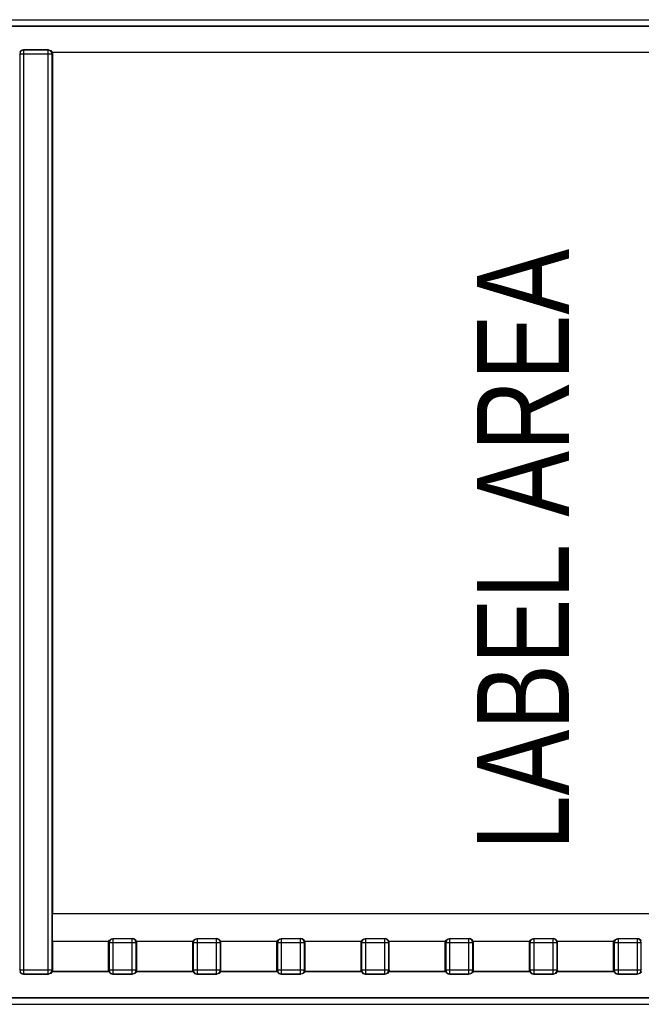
# Model space of a CAD drawing. Header units: millimetres. Extents: x 0 to 841, y 0 to 594.
# Tile 6 of 116: x 373 to 397, y 112 to 150. Entities that reach past the tile are written whole.
import ezdxf

# ---------------------------------------------------------------- set-up
doc = ezdxf.new("R2010")
doc.units = ezdxf.units.MM
doc.header["$LTSCALE"] = 46.255
doc.layers.get('0').update_dxf_attribs({"linetype": 'CONTINUOUS'})
for name, color, linetype in [('CURVES', 7, 'CONTINUOUS'), ('DRAFTS', 7, 'CONTINUOUS'), ('ROUNDS', 7, 'CONTINUOUS')]:
    doc.layers.add(name, color=color, linetype=linetype)
doc.styles.get("Standard").update_dxf_attribs({"font": 'txt', "width": 0.8})

msp = doc.modelspace()

# ---------------------------------------------------------------- linework, layer by layer
at = {"color": 7, "linetype": 'CONTINUOUS'}
for p, q in [((374.6051, 148.6898), (374.6052, 148.6404)), ((376.7552, 114.7904), (376.7552, 114.8398)), ((379.9597, 114.7904), (379.9597, 114.8398)), ((383.1643, 114.7904), (383.1643, 114.8398)), ((386.3688, 114.7904), (386.3688, 114.8398)), ((389.5733, 114.7904), (389.5734, 114.8398)), ((392.7779, 114.7904), (392.7779, 114.8398)), ((395.9824, 114.7904), (395.9825, 114.8398)), ((374.6052, 113.7392), (374.6051, 113.6898)), ((377.8097, 113.7392), (377.8097, 113.6898)), ((381.0143, 113.7392), (381.0142, 113.6898)), ((384.2188, 113.7392), (384.2188, 113.6898)), ((387.4233, 113.7392), (387.4233, 113.6898)), ((390.6279, 113.7392), (390.6279, 113.6898)), ((393.8324, 113.7392), (393.8324, 113.6898))]:
    msp.add_line(p, q, dxfattribs=at)
for centre, start, end in [((359.1256, 114.7911), 359.99787, 0.14949), ((362.3301, 114.7911), 359.99787, 0.14949), ((365.5347, 114.7911), 359.99787, 0.14949), ((368.7392, 114.7911), 359.99787, 0.14949), ((371.9438, 114.7911), 359.99787, 0.14949), ((375.1483, 114.7911), 359.99787, 0.14949), ((395.4393, 113.7385), 179.99787, 180.14949), ((398.6438, 113.7385), 179.99787, 180.14949), ((401.8484, 113.7385), 179.99787, 180.14949), ((405.0529, 113.7385), 179.99787, 180.14949), ((408.2575, 113.7385), 179.99787, 180.14949), ((411.462, 113.7385), 179.99787, 180.14949), ((414.6666, 113.7385), 179.99787, 180.14949)]:
    msp.add_arc(centre, 18.6841, start, end, dxfattribs=at)
for centre, major_axis, start_param, end_param in [((373.5057, 148.6392), (-0.1069, 0.1069), -0.7816001, 0.4466673), ((377.6591, 114.7892), (0.1069, 0.1069), -0.4466673, 0.7816001), ((380.8637, 114.7892), (0.1069, 0.1069), -0.4466673, 0.7816001), ((384.0682, 114.7892), (0.1069, 0.1069), -0.4466673, 0.7816001), ((387.2728, 114.7892), (0.1069, 0.1069), -0.4466673, 0.7816001), ((390.4773, 114.7892), (0.1069, 0.1069), -0.4466673, 0.7816001), ((393.6819, 114.7892), (0.1069, 0.1069), -0.4466673, 0.7816001), ((396.8864, 114.7892), (0.1069, 0.1069), -0.4466673, 0.7816001), ((373.5057, 113.7404), (0.1069, 0.1069), -3.58826, -2.3599926), ((376.9057, 113.7404), (0.1069, 0.1069), 2.6949253, 3.9231927), ((380.1103, 113.7404), (0.1069, 0.1069), -3.58826, -2.3599926), ((383.3148, 113.7404), (0.1069, 0.1069), -3.58826, -2.3599926), ((386.5194, 113.7404), (0.1069, 0.1069), -3.58826, -2.3599926), ((389.7239, 113.7404), (0.1069, 0.1069), -3.58826, -2.3599926), ((392.9285, 113.7404), (0.1069, 0.1069), -3.58826, -2.3599926), ((396.133, 113.7404), (0.1069, 0.1069), -3.58826, -2.3599926)]:
    msp.add_ellipse(centre, major_axis=major_axis, ratio=0.9924325, start_param=start_param, end_param=end_param, dxfattribs=at)
for points in [[(374.4557, 148.7898), (374.5146, 148.7898), (374.5829, 148.7457), (374.6013, 148.6898)], [(376.759, 114.8398), (376.7775, 114.8957), (376.8457, 114.9398), (376.9046, 114.9398)], [(379.9636, 114.8398), (379.982, 114.8957), (380.0503, 114.9398), (380.1091, 114.9398)], [(383.1681, 114.8398), (383.1866, 114.8957), (383.2548, 114.9398), (383.3137, 114.9398)], [(386.3727, 114.8398), (386.3911, 114.8957), (386.4594, 114.9398), (386.5182, 114.9398)], [(389.5772, 114.8398), (389.5956, 114.8957), (389.6639, 114.9398), (389.7228, 114.9398)], [(392.7818, 114.8398), (392.8002, 114.8957), (392.8685, 114.9398), (392.9273, 114.9398)], [(395.9863, 114.8398), (396.0047, 114.8957), (396.073, 114.9398), (396.1319, 114.9398)], [(374.6013, 113.6898), (374.5829, 113.6339), (374.5146, 113.5898), (374.4557, 113.5898)], [(377.8058, 113.6898), (377.7874, 113.6339), (377.7192, 113.5898), (377.6603, 113.5898)], [(381.0104, 113.6898), (380.992, 113.6339), (380.9237, 113.5898), (380.8648, 113.5898)], [(384.2149, 113.6898), (384.1965, 113.6339), (384.1282, 113.5898), (384.0694, 113.5898)], [(387.4195, 113.6898), (387.4011, 113.6339), (387.3328, 113.5898), (387.2739, 113.5898)], [(390.624, 113.6898), (390.6056, 113.6339), (390.5373, 113.5898), (390.4785, 113.5898)], [(393.8286, 113.6898), (393.8101, 113.6339), (393.7419, 113.5898), (393.683, 113.5898)], [(397.0331, 113.6898), (397.0147, 113.6339), (396.9464, 113.5898), (396.8876, 113.5898)]]:
    msp.add_open_spline(points, degree=3, dxfattribs=at)
at = {"layer": 'CURVES', "color": 40, "linetype": 'CONTINUOUS'}
for p, q in [((406.7077, 149.6898), (347.4052, 149.6898)), ((406.7077, 112.6898), (347.4052, 112.6898))]:
    msp.add_line(p, q, dxfattribs=at)
at = {"layer": 'DRAFTS', "color": 7, "linetype": 'CONTINUOUS'}
for p, q in [((412.0135, 148.6898), (374.6013, 148.6898)), ((374.6139, 148.6881), (374.6052, 148.6898)), ((374.6139, 148.6881), (374.6139, 115.8916)), ((411.9964, 148.6881), (374.6139, 148.6881)), ((374.6139, 115.8916), (374.6052, 115.8898)), ((412.0052, 115.8898), (374.6052, 115.8898)), ((374.6052, 115.8898), (374.6052, 114.8398)), ((411.9964, 115.8916), (374.6139, 115.8916)), ((374.6052, 114.8398), (376.759, 114.8398)), ((374.6139, 114.8381), (374.6052, 114.8398)), ((376.7464, 114.8381), (374.6139, 114.8381)), ((374.6139, 114.8381), (374.6139, 113.6916)), ((376.7464, 114.8381), (376.7552, 114.8398)), ((376.7464, 113.6916), (376.7464, 114.8381)), ((377.8013, 114.8398), (379.9636, 114.8398)), ((377.8185, 114.8381), (377.8097, 114.8398)), ((379.951, 114.8381), (377.8185, 114.8381)), ((377.8185, 113.6916), (377.8185, 114.8381)), ((379.951, 114.8381), (379.9597, 114.8398)), ((379.951, 113.6916), (379.951, 114.8381)), ((381.0059, 114.8398), (383.1681, 114.8398)), ((381.023, 114.8381), (381.0143, 114.8398)), ((383.1555, 114.8381), (381.023, 114.8381)), ((381.023, 113.6916), (381.023, 114.8381)), ((383.1555, 114.8381), (383.1643, 114.8398)), ((383.1555, 113.6916), (383.1555, 114.8381)), ((384.2104, 114.8398), (386.3727, 114.8398)), ((384.2276, 114.8381), (384.2188, 114.8398)), ((386.3601, 114.8381), (384.2276, 114.8381)), ((384.2276, 113.6916), (384.2276, 114.8381)), ((386.3601, 114.8381), (386.3688, 114.8398)), ((386.3601, 113.6916), (386.3601, 114.8381)), ((387.415, 114.8398), (389.5772, 114.8398)), ((387.4321, 114.8381), (387.4233, 114.8398)), ((389.5646, 114.8381), (387.4321, 114.8381)), ((387.4321, 113.6916), (387.4321, 114.8381)), ((389.5646, 114.8381), (389.5733, 114.8398)), ((389.5646, 113.6916), (389.5646, 114.8381)), ((390.6195, 114.8398), (392.7818, 114.8398)), ((390.6366, 114.8381), (390.6279, 114.8398)), ((392.7691, 114.8381), (390.6366, 114.8381)), ((390.6366, 113.6916), (390.6366, 114.8381)), ((392.7691, 114.8381), (392.7779, 114.8398)), ((392.7691, 113.6916), (392.7691, 114.8381)), ((393.8241, 114.8398), (395.9863, 114.8398)), ((393.8412, 114.8381), (393.8324, 114.8398)), ((395.9737, 114.8381), (393.8412, 114.8381)), ((393.8412, 113.6916), (393.8412, 114.8381)), ((395.9737, 114.8381), (395.9824, 114.8398)), ((395.9737, 113.6916), (395.9737, 114.8381)), ((376.7635, 113.6898), (374.6013, 113.6898)), ((374.6139, 113.6916), (374.6052, 113.6898)), ((374.6139, 113.6916), (376.7464, 113.6916)), ((376.7464, 113.6916), (376.7552, 113.6898)), ((379.9681, 113.6898), (377.8058, 113.6898)), ((377.8185, 113.6916), (377.8097, 113.6898)), ((377.8185, 113.6916), (379.951, 113.6916)), ((379.951, 113.6916), (379.9597, 113.6898)), ((383.1726, 113.6898), (381.0104, 113.6898)), ((381.023, 113.6916), (381.0143, 113.6898)), ((381.023, 113.6916), (383.1555, 113.6916)), ((383.1555, 113.6916), (383.1643, 113.6898)), ((386.3772, 113.6898), (384.2149, 113.6898)), ((384.2276, 113.6916), (384.2188, 113.6898)), ((384.2276, 113.6916), (386.3601, 113.6916)), ((386.3601, 113.6916), (386.3688, 113.6898)), ((389.5817, 113.6898), (387.4195, 113.6898)), ((387.4321, 113.6916), (387.4233, 113.6898)), ((387.4321, 113.6916), (389.5646, 113.6916)), ((389.5646, 113.6916), (389.5733, 113.6898)), ((392.7863, 113.6898), (390.624, 113.6898)), ((390.6366, 113.6916), (390.6279, 113.6898)), ((390.6366, 113.6916), (392.7691, 113.6916)), ((392.7691, 113.6916), (392.7779, 113.6898)), ((395.9908, 113.6898), (393.8286, 113.6898)), ((393.8412, 113.6916), (393.8324, 113.6898)), ((393.8412, 113.6916), (395.9737, 113.6916)), ((395.9737, 113.6916), (395.9824, 113.6898))]:
    msp.add_line(p, q, dxfattribs=at)
at = {"layer": 'ROUNDS', "color": 7, "linetype": 'CONTINUOUS'}
for p, q in [((338.5052, 149.9398), (413.2552, 149.9398)), ((374.4557, 148.7898), (373.5046, 148.7898)), ((377.6603, 114.9398), (376.9046, 114.9398)), ((380.8648, 114.9398), (380.1091, 114.9398)), ((384.0694, 114.9398), (383.3137, 114.9398)), ((387.2739, 114.9398), (386.5182, 114.9398)), ((390.4785, 114.9398), (389.7228, 114.9398)), ((393.683, 114.9398), (392.9273, 114.9398)), ((396.8876, 114.9398), (396.1319, 114.9398)), ((373.5046, 113.5898), (374.4557, 113.5898)), ((376.9046, 113.5898), (377.6603, 113.5898)), ((380.1091, 113.5898), (380.8648, 113.5898)), ((383.3137, 113.5898), (384.0694, 113.5898)), ((386.5182, 113.5898), (387.2739, 113.5898)), ((389.7228, 113.5898), (390.4785, 113.5898)), ((392.9273, 113.5898), (393.683, 113.5898)), ((396.1319, 113.5898), (396.8876, 113.5898)), ((338.5052, 112.4398), (413.2552, 112.4398))]:
    msp.add_line(p, q, dxfattribs=at)
at = {"layer": 'ROUNDS', "color": 9, "linetype": 'CONTINUOUS'}
for p, q in [((338.5052, 149.6898), (406.7077, 149.6898)), ((373.3651, 148.6305), (373.3552, 148.6404)), ((373.3651, 148.6305), (373.3651, 113.7491)), ((374.5953, 148.6305), (373.3651, 148.6305)), ((373.5145, 148.7799), (373.5046, 148.7898)), ((373.5145, 148.7799), (373.5145, 113.5997)), ((374.4458, 148.7799), (373.5145, 148.7799)), ((374.4458, 148.7799), (374.4557, 148.7898)), ((374.4458, 113.5997), (374.4458, 148.7799)), ((374.5953, 148.6305), (374.6052, 148.6404)), ((374.5953, 113.7491), (374.5953, 148.6305)), ((376.7651, 114.7805), (376.7552, 114.7904)), ((377.7998, 114.7805), (376.7651, 114.7805)), ((376.7651, 114.7805), (376.7651, 113.7491)), ((376.9145, 114.9299), (376.9046, 114.9398)), ((377.6504, 114.9299), (376.9145, 114.9299)), ((376.9145, 114.9299), (376.9145, 113.5997)), ((377.6504, 114.9299), (377.6603, 114.9398)), ((377.6504, 113.5997), (377.6504, 114.9299)), ((377.7998, 114.7805), (377.8097, 114.7904)), ((377.7998, 113.7491), (377.7998, 114.7805)), ((379.9696, 114.7805), (379.9597, 114.7904)), ((381.0044, 114.7805), (379.9696, 114.7805)), ((379.9696, 114.7805), (379.9696, 113.7491)), ((380.119, 114.9299), (380.1091, 114.9398)), ((380.8549, 114.9299), (380.119, 114.9299)), ((380.119, 114.9299), (380.119, 113.5997)), ((380.8549, 114.9299), (380.8648, 114.9398)), ((380.8549, 113.5997), (380.8549, 114.9299)), ((381.0044, 114.7805), (381.0143, 114.7904)), ((381.0044, 113.7491), (381.0044, 114.7805)), ((383.1742, 114.7805), (383.1643, 114.7904)), ((384.2089, 114.7805), (383.1742, 114.7805)), ((383.1742, 114.7805), (383.1742, 113.7491)), ((383.3236, 114.9299), (383.3137, 114.9398)), ((384.0595, 114.9299), (383.3236, 114.9299)), ((383.3236, 114.9299), (383.3236, 113.5997)), ((384.0595, 114.9299), (384.0694, 114.9398)), ((384.0595, 113.5997), (384.0595, 114.9299)), ((384.2089, 114.7805), (384.2188, 114.7904)), ((384.2089, 113.7491), (384.2089, 114.7805)), ((386.3787, 114.7805), (386.3688, 114.7904)), ((387.4135, 114.7805), (386.3787, 114.7805)), ((386.3787, 114.7805), (386.3787, 113.7491)), ((386.5281, 114.9299), (386.5182, 114.9398)), ((387.264, 114.9299), (386.5281, 114.9299)), ((386.5281, 114.9299), (386.5281, 113.5997)), ((387.264, 114.9299), (387.2739, 114.9398)), ((387.264, 113.5997), (387.264, 114.9299)), ((387.4135, 114.7805), (387.4233, 114.7904)), ((387.4135, 113.7491), (387.4135, 114.7805)), ((389.5832, 114.7805), (389.5733, 114.7904)), ((390.618, 114.7805), (389.5832, 114.7805)), ((389.5832, 114.7805), (389.5832, 113.7491)), ((389.7327, 114.9299), (389.7228, 114.9398)), ((390.4686, 114.9299), (389.7327, 114.9299)), ((389.7327, 114.9299), (389.7327, 113.5997)), ((390.4686, 114.9299), (390.4785, 114.9398)), ((390.4686, 113.5997), (390.4686, 114.9299)), ((390.618, 114.7805), (390.6279, 114.7904)), ((390.618, 113.7491), (390.618, 114.7805)), ((392.7878, 114.7805), (392.7779, 114.7904)), ((393.8225, 114.7805), (392.7878, 114.7805)), ((392.7878, 114.7805), (392.7878, 113.7491)), ((392.9372, 114.9299), (392.9273, 114.9398)), ((393.6731, 114.9299), (392.9372, 114.9299)), ((392.9372, 114.9299), (392.9372, 113.5997)), ((393.6731, 114.9299), (393.683, 114.9398)), ((393.6731, 113.5997), (393.6731, 114.9299)), ((393.8225, 114.7805), (393.8324, 114.7904)), ((393.8225, 113.7491), (393.8225, 114.7805)), ((395.9923, 114.7805), (395.9824, 114.7904)), ((397.0271, 114.7805), (395.9923, 114.7805)), ((395.9923, 114.7805), (395.9923, 113.7491)), ((396.1418, 114.9299), (396.1319, 114.9398)), ((396.8777, 114.9299), (396.1418, 114.9299)), ((396.1418, 114.9299), (396.1418, 113.5997)), ((396.8777, 114.9299), (396.8876, 114.9398)), ((396.8777, 113.5997), (396.8777, 114.9299)), ((397.0271, 114.7805), (397.037, 114.7904)), ((397.0271, 113.7491), (397.0271, 114.7805)), ((373.3651, 113.7491), (373.3552, 113.7392)), ((373.3651, 113.7491), (374.5953, 113.7491)), ((374.5953, 113.7491), (374.6052, 113.7392)), ((376.7651, 113.7491), (376.7552, 113.7392)), ((376.7651, 113.7491), (377.7998, 113.7491)), ((377.7998, 113.7491), (377.8097, 113.7392)), ((379.9696, 113.7491), (379.9597, 113.7392)), ((379.9696, 113.7491), (381.0044, 113.7491)), ((381.0044, 113.7491), (381.0143, 113.7392)), ((383.1742, 113.7491), (383.1643, 113.7392)), ((383.1742, 113.7491), (384.2089, 113.7491)), ((384.2089, 113.7491), (384.2188, 113.7392)), ((386.3787, 113.7491), (386.3688, 113.7392)), ((386.3787, 113.7491), (387.4135, 113.7491)), ((387.4135, 113.7491), (387.4233, 113.7392)), ((389.5832, 113.7491), (389.5733, 113.7392)), ((389.5832, 113.7491), (390.618, 113.7491)), ((390.618, 113.7491), (390.6279, 113.7392)), ((392.7878, 113.7491), (392.7779, 113.7392)), ((392.7878, 113.7491), (393.8225, 113.7491)), ((393.8225, 113.7491), (393.8324, 113.7392)), ((395.9923, 113.7491), (395.9824, 113.7392)), ((395.9923, 113.7491), (397.0271, 113.7491)), ((397.0271, 113.7491), (397.037, 113.7392)), ((373.5145, 113.5997), (373.5046, 113.5898)), ((373.5145, 113.5997), (374.4458, 113.5997)), ((374.4458, 113.5997), (374.4557, 113.5898)), ((376.9145, 113.5997), (376.9046, 113.5898)), ((376.9145, 113.5997), (377.6504, 113.5997)), ((377.6504, 113.5997), (377.6603, 113.5898)), ((380.119, 113.5997), (380.1091, 113.5898)), ((380.119, 113.5997), (380.8549, 113.5997)), ((380.8549, 113.5997), (380.8648, 113.5898)), ((383.3236, 113.5997), (383.3137, 113.5898)), ((383.3236, 113.5997), (384.0595, 113.5997)), ((384.0595, 113.5997), (384.0694, 113.5898)), ((386.5281, 113.5997), (386.5182, 113.5898)), ((386.5281, 113.5997), (387.264, 113.5997)), ((387.264, 113.5997), (387.2739, 113.5898)), ((389.7327, 113.5997), (389.7228, 113.5898)), ((389.7327, 113.5997), (390.4686, 113.5997)), ((390.4686, 113.5997), (390.4785, 113.5898)), ((392.9372, 113.5997), (392.9273, 113.5898)), ((392.9372, 113.5997), (393.6731, 113.5997)), ((393.6731, 113.5997), (393.683, 113.5898)), ((396.1418, 113.5997), (396.1319, 113.5898)), ((396.1418, 113.5997), (396.8777, 113.5997)), ((396.8777, 113.5997), (396.8876, 113.5898)), ((347.4052, 112.6898), (406.7077, 112.6898))]:
    msp.add_line(p, q, dxfattribs=at)
for centre, start, end in [((373.5158, 148.6292), 90.50586, 179.49414), ((374.4445, 148.6291), 0.50916, 89.49084), ((376.9158, 114.7791), 90.50916, 179.49084), ((377.6491, 114.7791), 0.50916, 89.49084), ((380.1204, 114.7791), 90.50916, 179.49084), ((380.8536, 114.7791), 0.50916, 89.49084), ((383.3249, 114.7791), 90.50916, 179.49084), ((384.0581, 114.7791), 0.50916, 89.49084), ((386.5295, 114.7791), 90.50916, 179.49084), ((387.2627, 114.7791), 0.50916, 89.49084), ((389.734, 114.7791), 90.50916, 179.49084), ((390.4672, 114.7791), 0.50916, 89.49084), ((392.9386, 114.7791), 90.50916, 179.49084), ((393.6718, 114.7791), 0.50916, 89.49084), ((396.1431, 114.7791), 90.50916, 179.49084), ((396.8763, 114.7791), 0.50916, 89.49084), ((373.5158, 113.7505), 180.50916, 269.49084), ((374.4445, 113.7505), 270.50916, 359.49084), ((376.9158, 113.7505), 180.50916, 269.49084), ((377.6491, 113.7505), 270.50586, 359.49414), ((380.1204, 113.7505), 180.50916, 269.49084), ((380.8536, 113.7505), 270.50586, 359.49414), ((383.3249, 113.7505), 180.50916, 269.49084), ((384.0582, 113.7505), 270.50586, 359.49414), ((386.5295, 113.7505), 180.50916, 269.49084), ((387.2627, 113.7505), 270.50586, 359.49414), ((389.734, 113.7505), 180.50916, 269.49084), ((390.4672, 113.7505), 270.50586, 359.49414), ((392.9386, 113.7505), 180.50916, 269.49084), ((393.6718, 113.7505), 270.50586, 359.49414), ((396.1431, 113.7505), 180.50916, 269.49084), ((396.8763, 113.7505), 270.50586, 359.49414)]:
    msp.add_arc(centre, 0.1508, start, end, dxfattribs=at)

# ---------------------------------------------------------------- texts
at = {"color": 5, "linetype": 'CONTINUOUS', "insert": (390.7721, 118.3165), "char_height": 3.5, "width": 28, "attachment_point": 1, "rotation": 90, "line_spacing_factor": 0.9}
msp.add_mtext('LABEL AREA', dxfattribs=at)

doc.saveas('drawing.dxf')
